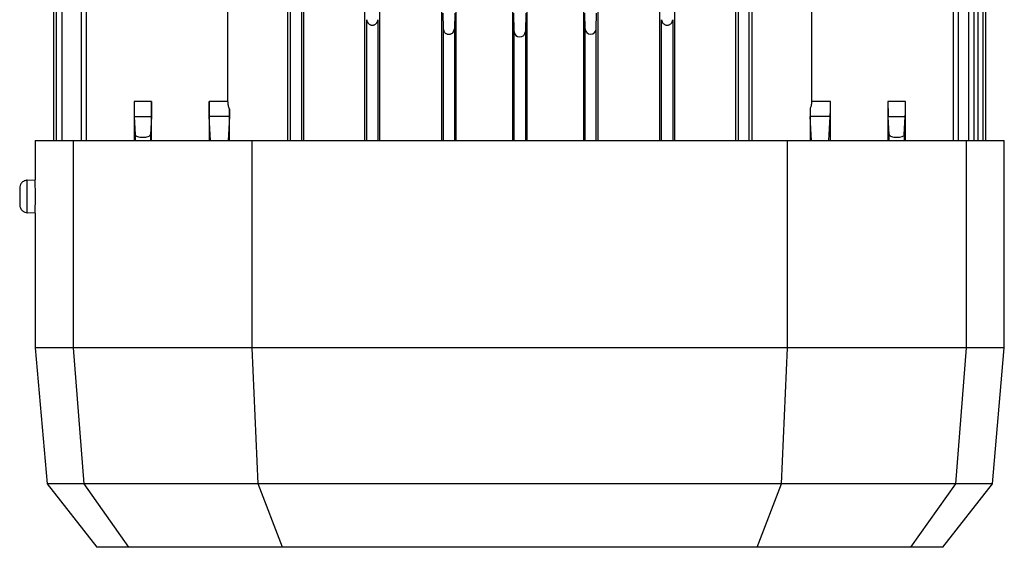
# Model space of a CAD drawing. Header units: millimetres. Extents: x 0 to 420, y 0 to 297.
# Tile 40 of 58: x 210 to 224, y 221 to 229. Entities that reach past the tile are written whole.
import ezdxf

# ---------------------------------------------------------------- set-up
doc = ezdxf.new("R2010")
doc.units = ezdxf.units.MM

msp = doc.modelspace()

# ---------------------------------------------------------------- linework, layer by layer
at = {"color": 7, "linetype": 'Continuous', "lineweight": 25}
for p, q in [((213.8363, 238.0713), (213.8363, 227.0432)), ((214.0715, 227.0432), (214.0715, 238.0713)), ((214.9382, 238.0713), (214.9382, 227.0432)), ((215.1573, 227.0432), (215.1573, 238.0713)), ((216.0359, 238.0713), (216.0359, 227.0432)), ((216.2468, 227.0432), (216.2468, 238.0713)), ((218.0634, 238.0713), (218.0634, 227.0432)), ((218.2743, 227.0432), (218.2743, 238.0713)), ((219.1529, 238.0713), (219.1529, 227.0432)), ((219.372, 227.0432), (219.372, 238.0713)), ((220.2387, 238.0713), (220.2387, 227.0432)), ((220.474, 227.0432), (220.474, 238.0713)), ((221.324, 238.0713), (221.324, 227.6011)), ((213.8759, 237.7833), (213.8759, 227.0432)), ((214.0353, 237.7989), (214.0353, 227.0432)), ((220.2749, 237.7989), (220.2749, 227.0432)), ((220.4343, 227.0432), (220.4343, 237.7833)), ((223.3454, 237.7833), (223.3454, 227.0432)), ((223.4236, 227.0432), (223.4236, 237.7766)), ((223.5692, 227.0432), (223.5692, 237.832)), ((223.6473, 227.0432), (223.6473, 237.8218)), ((223.6989, 237.8621), (223.6989, 227.0432)), ((223.7771, 227.0432), (223.7771, 237.8486)), ((223.8159, 227.0432), (223.8159, 237.8568)), ((210.4943, 229.9847), (210.4943, 227.0432)), ((210.5331, 229.984), (210.5331, 227.0432)), ((210.6113, 229.9826), (210.6113, 227.0432)), ((210.8866, 229.9778), (210.8866, 227.0432)), ((210.9648, 227.0432), (210.9648, 229.9765)), ((212.9862, 227.6011), (212.9862, 229.9888)), ((217.0508, 229.4581), (217.0508, 227.0432)), ((217.2594, 227.0432), (217.2594, 229.4581)), ((214.969, 227.0432), (214.969, 228.7701)), ((215.1284, 228.7701), (215.1284, 227.0432)), ((216.0577, 228.8649), (216.0621, 228.6403)), ((216.2258, 228.8649), (216.2214, 228.6403)), ((217.0754, 228.6015), (217.0702, 228.8649)), ((217.24, 228.8649), (217.2348, 228.6015)), ((218.0888, 228.6403), (218.0844, 228.8649)), ((218.2481, 228.6403), (218.2526, 228.8649)), ((219.1818, 227.0432), (219.1818, 228.7701)), ((219.3412, 228.7701), (219.3412, 227.0432)), ((216.0621, 228.6403), (216.0621, 227.0432)), ((216.2214, 228.6403), (216.2214, 227.0432)), ((217.0754, 227.0432), (217.0754, 228.6015)), ((217.2348, 228.6015), (217.2348, 227.0432)), ((218.0888, 227.0432), (218.0888, 228.6403)), ((218.2481, 227.0432), (218.2481, 228.6403)), ((211.6445, 227.6011), (211.6445, 227.0432)), ((211.8945, 227.6011), (211.6445, 227.6011)), ((211.8945, 227.0432), (211.8945, 227.6011)), ((212.7163, 227.6011), (212.7163, 227.0432)), ((212.9862, 227.6011), (212.7163, 227.6011)), ((213.0082, 227.0432), (213.0082, 227.4936)), ((221.302, 227.4936), (221.302, 227.0432)), ((221.5939, 227.6011), (221.324, 227.6011)), ((221.5939, 227.0432), (221.5939, 227.6011)), ((222.4157, 227.6011), (222.4157, 227.0432)), ((222.6657, 227.6011), (222.4157, 227.6011)), ((222.6657, 227.0432), (222.6657, 227.6011)), ((211.6474, 227.3872), (211.8915, 227.3872)), ((211.6474, 227.3872), (211.6614, 227.1288)), ((211.8915, 227.3872), (211.8777, 227.1304)), ((212.7379, 227.0432), (212.7193, 227.3872)), ((213.0058, 227.3872), (212.7193, 227.3872)), ((213.0058, 227.3872), (212.9872, 227.0432)), ((221.323, 227.0432), (221.3044, 227.3872)), ((221.5909, 227.3872), (221.3044, 227.3872)), ((221.5723, 227.0432), (221.5909, 227.3872)), ((222.4187, 227.3872), (222.6628, 227.3872)), ((222.4325, 227.1304), (222.4187, 227.3872)), ((222.6488, 227.1288), (222.6628, 227.3872)), ((211.6614, 227.1288), (211.6614, 227.0432)), ((211.8777, 227.1304), (211.8777, 227.0432)), ((222.4325, 227.0432), (222.4325, 227.1304)), ((222.6488, 227.1288), (222.6488, 227.0432)), ((210.2324, 227.0432), (210.2324, 226.4836)), ((210.2324, 227.0432), (210.7745, 227.0432)), ((210.7745, 227.0432), (210.7745, 224.0828)), ((210.7745, 227.0432), (213.3317, 227.0432)), ((213.3317, 224.0828), (213.3317, 227.0432)), ((213.3317, 227.0432), (220.9785, 227.0432)), ((220.9785, 224.0828), (220.9785, 227.0432)), ((220.9785, 227.0432), (223.5357, 227.0432)), ((223.5357, 224.0828), (223.5357, 227.0432)), ((223.5357, 227.0432), (224.0778, 227.0432)), ((224.0778, 224.0828), (224.0778, 227.0432)), ((210.1193, 226.4786), (210.2324, 226.4836)), ((210.1193, 226.0137), (210.1193, 226.4786)), ((210.2324, 226.0087), (210.1193, 226.0137)), ((210.2324, 226.0087), (210.2324, 224.0828)), ((210.2324, 224.0828), (210.4021, 222.1437)), ((210.7745, 224.0828), (210.2324, 224.0828)), ((210.7745, 224.0828), (210.927, 222.1437)), ((213.3317, 224.0828), (210.7745, 224.0828)), ((213.4153, 222.1437), (213.3317, 224.0828)), ((220.9785, 224.0828), (213.3317, 224.0828)), ((220.8949, 222.1437), (220.9785, 224.0828)), ((223.5357, 224.0828), (220.9785, 224.0828)), ((223.3832, 222.1437), (223.5357, 224.0828)), ((224.0778, 224.0828), (223.5357, 224.0828)), ((223.9081, 222.1437), (224.0778, 224.0828)), ((210.4021, 222.1437), (211.111, 221.2363)), ((210.927, 222.1437), (210.4021, 222.1437)), ((213.4153, 222.1437), (210.927, 222.1437)), ((210.927, 222.1437), (211.5657, 221.2363)), ((220.8949, 222.1437), (213.4153, 222.1437)), ((213.7638, 221.2363), (213.4153, 222.1437)), ((220.5464, 221.2363), (220.8949, 222.1437)), ((223.3832, 222.1437), (220.8949, 222.1437)), ((222.7446, 221.2363), (223.3832, 222.1437)), ((223.1992, 221.2363), (223.9081, 222.1437)), ((223.9081, 222.1437), (223.3832, 222.1437)), ((211.5657, 221.2363), (211.111, 221.2363)), ((213.7638, 221.2363), (211.5657, 221.2363)), ((220.5464, 221.2363), (213.7638, 221.2363)), ((222.7446, 221.2363), (220.5464, 221.2363)), ((223.1992, 221.2363), (222.7446, 221.2363))]:
    msp.add_line(p, q, dxfattribs=at)
for centre, radius, start, end in [((217.1551, 228.6031), 0.0797, 181.12503, 358.87497), ((218.1685, 228.6419), 0.0797, 181.12503, 358.87497), ((224.3191, 227.5087), 3.0171, 180.28629, 182.30906), ((227.8844, 227.5693), 5.4687, 179.66644, 181.90873)]:
    msp.add_arc(centre, radius, start, end, dxfattribs=at)
for centre in [(221.5894, 227.6011), (222.6612, 227.6011)]:
    msp.add_ellipse(centre, major_axis=(0, 0.2277), ratio=0.0196477, start_param=3.4906585, end_param=4.712389, dxfattribs=at)
for points, knots in [([(214.969, 228.7701), (214.9703, 228.76), (214.9728, 228.7404), (214.9878, 228.7184), (215.0041, 228.7049), (215.018, 228.6976), (215.033, 228.693), (215.0487, 228.6915), (215.0644, 228.693), (215.0794, 228.6976), (215.0932, 228.7049), (215.1096, 228.7184), (215.1246, 228.7404), (215.1271, 228.76), (215.1284, 228.7701)], [0, 0, 0, 0, 0.1435826, 0.2766789, 0.3375083, 0.3945102, 0.4484974, 0.4999997, 0.5514913, 0.6054892, 0.6622852, 0.7233211, 0.8564174, 1, 1, 1, 1]), ([(219.1818, 228.7701), (219.1831, 228.76), (219.1856, 228.7404), (219.2006, 228.7184), (219.217, 228.7049), (219.2308, 228.6976), (219.2458, 228.693), (219.2615, 228.6915), (219.2772, 228.693), (219.2922, 228.6976), (219.306, 228.7049), (219.3224, 228.7184), (219.3374, 228.7404), (219.3399, 228.76), (219.3412, 228.7701)], [0, 0, 0, 0, 0.1435826, 0.2766789, 0.3375083, 0.3945102, 0.4484974, 0.4999997, 0.5514913, 0.6054892, 0.6622852, 0.7233211, 0.8564174, 1, 1, 1, 1]), ([(216.0621, 228.6403), (216.0634, 228.6302), (216.0658, 228.6106), (216.0808, 228.5887), (216.0972, 228.5752), (216.111, 228.5678), (216.1261, 228.5632), (216.1417, 228.5617), (216.1574, 228.5632), (216.1725, 228.5678), (216.1863, 228.5752), (216.2026, 228.5886), (216.2177, 228.6106), (216.2201, 228.6302), (216.2214, 228.6403)], [0, 0, 0, 0, 0.1435826, 0.2766789, 0.3375083, 0.3945102, 0.4484974, 0.4999997, 0.5514913, 0.6054892, 0.6622852, 0.7233211, 0.8564174, 1, 1, 1, 1]), ([(211.6445, 227.6011), (211.6445, 227.5783), (211.6446, 227.5319), (211.6452, 227.4704), (211.6462, 227.4178), (211.647, 227.3978), (211.6474, 227.3872)], [0, 0, 0, 0, 0.245939, 0.4999131, 0.7333691, 1, 1, 1, 1]), ([(212.7193, 227.3872), (212.7188, 227.3978), (212.718, 227.4178), (212.7171, 227.4704), (212.7165, 227.5319), (212.7164, 227.5783), (212.7163, 227.6011)], [0, 0, 0, 0, 0.2666309, 0.5000869, 0.754061, 1, 1, 1, 1]), ([(213.0082, 227.4936), (213.0018, 227.5107), (212.9893, 227.5438), (212.9872, 227.5824), (212.9862, 227.6011)], [0, 0, 0, 0, 0.5129532, 1, 1, 1, 1]), ([(221.324, 227.6011), (221.3227, 227.5799), (221.3204, 227.5413), (221.3077, 227.5084), (221.302, 227.4936)], [0, 0, 0, 0, 0.5514379, 1, 1, 1, 1]), ([(211.6614, 227.1288), (211.6632, 227.1238), (211.6669, 227.1138), (211.6917, 227.1012), (211.7215, 227.0941), (211.7485, 227.0914), (211.7695, 227.0908), (211.7905, 227.0917), (211.8176, 227.0948), (211.8474, 227.1023), (211.8722, 227.1152), (211.8758, 227.1253), (211.8777, 227.1304)], [0, 0, 0, 0, 0.1283356, 0.2544993, 0.3777284, 0.4387091, 0.499598, 0.5603427, 0.6215845, 0.7450968, 0.8715416, 1, 1, 1, 1]), ([(222.4325, 227.1304), (222.4344, 227.1253), (222.438, 227.1152), (222.4628, 227.1023), (222.4926, 227.0948), (222.5196, 227.0917), (222.5407, 227.0908), (222.5617, 227.0914), (222.5887, 227.0941), (222.6185, 227.1012), (222.6434, 227.1138), (222.647, 227.1238), (222.6488, 227.1288)], [0, 0, 0, 0, 0.1284584, 0.2549032, 0.3784155, 0.4394831, 0.5004019, 0.5611168, 0.6222716, 0.7455007, 0.8716644, 1, 1, 1, 1]), ([(210.1193, 226.4786), (210.1037, 226.476), (210.0712, 226.4707), (210.035, 226.4399), (210.0139, 226.4024), (210.0115, 226.3771), (210.0104, 226.3649)], [0, 0, 0, 0, 0.2708076, 0.5622883, 0.7891906, 1, 1, 1, 1]), ([(210.0104, 226.3649), (210.0104, 226.364), (210.0104, 226.3618), (210.0104, 226.3458), (210.0104, 226.3243), (210.0104, 226.3021), (210.0104, 226.2754), (210.0104, 226.2462), (210.0104, 226.2169), (210.0104, 226.1903), (210.0104, 226.168), (210.0104, 226.1466), (210.0104, 226.1305), (210.0104, 226.1284), (210.0104, 226.1274)], [0, 0, 0, 0, 0.0903184, 0.2045632, 0.2714199, 0.3439362, 0.4207855, 0.5, 0.5792145, 0.6560638, 0.7285801, 0.7954368, 0.9096816, 1, 1, 1, 1]), ([(210.2324, 226.0087), (210.2325, 226.0123), (210.2326, 226.0194), (210.2334, 226.0743), (210.2342, 226.1527), (210.2346, 226.2461), (210.2342, 226.3396), (210.2334, 226.418), (210.2326, 226.4729), (210.2325, 226.48), (210.2324, 226.4836)], [0, 0, 0, 0, 0.1249466, 0.2498886, 0.3748784, 0.4999711, 0.625097, 0.7501088, 0.8750589, 1, 1, 1, 1]), ([(210.0104, 226.1274), (210.0123, 226.1117), (210.0162, 226.0791), (210.0454, 226.0415), (210.0819, 226.0189), (210.1071, 226.0154), (210.1193, 226.0137)], [0, 0, 0, 0, 0.2708076, 0.5622883, 0.7891906, 1, 1, 1, 1])]:
    msp.add_open_spline(points, degree=3, knots=knots, dxfattribs=at)
for points in [[(211.8945, 227.6011), (211.8944, 227.5779), (211.8943, 227.5315), (211.8937, 227.4687), (211.8928, 227.4168), (211.8919, 227.397), (211.8915, 227.3872)], [(213.0082, 227.4936), (213.0079, 227.4702), (213.0073, 227.4234), (213.0063, 227.3992), (213.0058, 227.3872)]]:
    msp.add_open_spline(points, degree=3, dxfattribs=at)

doc.saveas('drawing.dxf')
